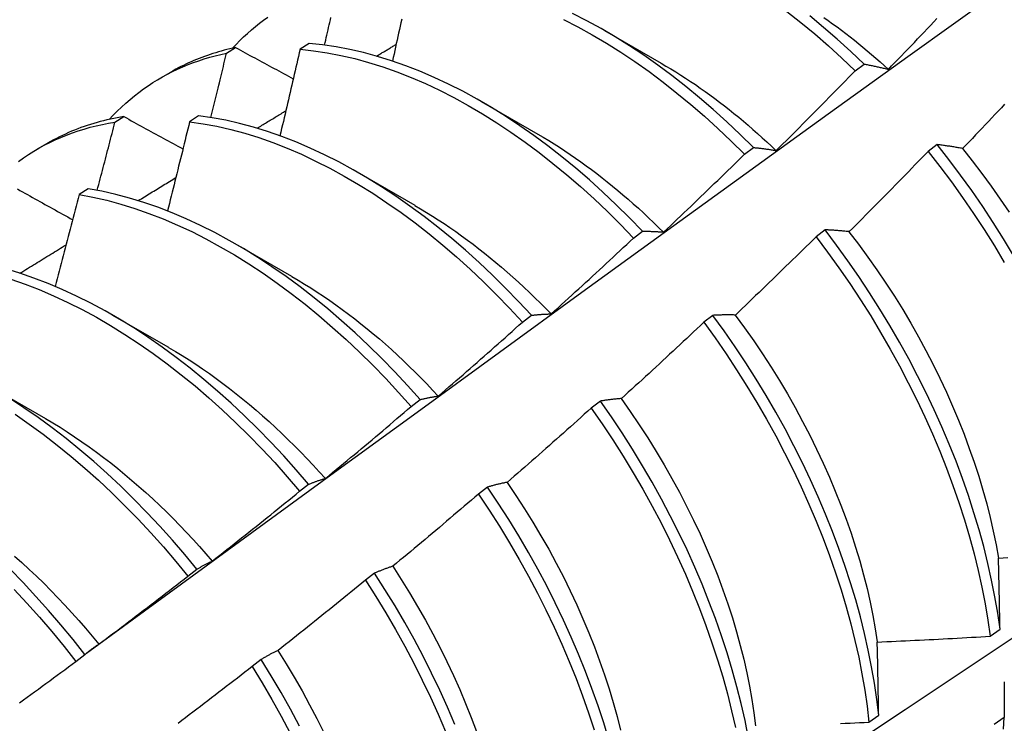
# Model space of a CAD drawing. Header units: inches. Extents: x 24 to 237, y 20 to 145.
# Tile 96 of 107: x 211.886 to 212.165, y 100.324 to 100.522. Entities that reach past the tile are written whole.
import ezdxf

# ---------------------------------------------------------------- set-up
doc = ezdxf.new("R2010")
doc.units = ezdxf.units.IN
doc.header["$MEASUREMENT"] = 0
doc.layers.add('Visible Edges(ANSI)', color=7, linetype='Continuous', lineweight=25)

msp = doc.modelspace()

# ---------------------------------------------------------------- linework, layer by layer
at = {"layer": 'Visible Edges(ANSI)'}
for p, q in [((212.05169, 100.51939), (212.0677, 100.51017)), ((211.96822, 100.51569), (211.96569, 100.51404)), ((211.94492, 100.51295), (211.94747, 100.51452)), ((212.12258, 100.50795), (212.12511, 100.50985)), ((211.92631, 100.50597), (211.92912, 100.5076)), ((212.01689, 100.4993), (212.0329, 100.49008)), ((211.91336, 100.49343), (211.91591, 100.49502)), ((211.93699, 100.49524), (211.93446, 100.49358)), ((211.89151, 100.48588), (211.89432, 100.48751)), ((212.09128, 100.48438), (212.09382, 100.48628)), ((212.14574, 100.48711), (212.14318, 100.48516)), ((211.98209, 100.47921), (211.9981, 100.46999)), ((211.90579, 100.47464), (211.90327, 100.47297)), ((212.05994, 100.4607), (212.06247, 100.46262)), ((212.11408, 100.46301), (212.11152, 100.46106)), ((211.94729, 100.45911), (211.9633, 100.4499)), ((211.91249, 100.43902), (211.92851, 100.42981)), ((212.02853, 100.43694), (212.03107, 100.43886)), ((212.08236, 100.43884), (212.0798, 100.43689)), ((211.8777, 100.41893), (211.89371, 100.40972)), ((211.99707, 100.41309), (211.99962, 100.41502)), ((212.05057, 100.41461), (212.04799, 100.41265)), ((211.96556, 100.38915), (211.96811, 100.39109)), ((212.0187, 100.39031), (212.01612, 100.38835)), ((211.93397, 100.36513), (211.93653, 100.36708)), ((211.98675, 100.36596), (211.98416, 100.36399)), ((212.16076, 100.34817), (212.16353, 100.35014)), ((211.90233, 100.34104), (211.90489, 100.34299)), ((211.95471, 100.34156), (211.95212, 100.33958)), ((212.12645, 100.32385), (212.12923, 100.32581)), ((212.1647, 100.32518), (212.16187, 100.32324))]:
    msp.add_line(p, q, dxfattribs=at)
at = {"layer": 'Visible Edges(ANSI)', "flags": 128}
for points in [[(211.90532, 100.34336), (211.92872, 100.36046), (211.95209, 100.37752), (211.97544, 100.39454), (211.99876, 100.41152), (212.02205, 100.42846), (212.04532, 100.44536), (212.06856, 100.46222), (212.09178, 100.47903), (212.11498, 100.4958), (212.13816, 100.51252), (212.16133, 100.5292), (212.18447, 100.54582), (212.2076, 100.5624), (212.23071, 100.57892), (212.25381, 100.5954), (212.2769, 100.61182), (212.29997, 100.62819), (212.32304, 100.6445), (212.3461, 100.66075)], [(212.09382, 100.48628), (212.09009, 100.48998), (212.08631, 100.49355), (212.08249, 100.49701), (212.07862, 100.50035), (212.07472, 100.50356), (212.07078, 100.50663), (212.06682, 100.50958), (212.06283, 100.51238), (212.05882, 100.51504), (212.05479, 100.51756), (212.05075, 100.51992), (212.04671, 100.52213), (212.04267, 100.52419)], [(212.1033, 100.52469), (212.10724, 100.5216), (212.11114, 100.51837), (212.115, 100.51502), (212.11881, 100.51154), (212.12258, 100.50795)], [(212.12511, 100.50985), (212.12134, 100.51344), (212.11752, 100.5169), (212.11365, 100.52024), (212.10975, 100.52346)], [(211.94656, 100.51433), (211.94759, 100.51543), (211.94864, 100.51649), (211.94971, 100.51754), (211.9508, 100.51855), (211.95191, 100.51953), (211.95305, 100.52048), (211.9542, 100.5214), (211.95537, 100.52229), (211.95656, 100.52316)], [(211.97258, 100.51523), (211.97275, 100.51595), (211.97292, 100.51666), (211.97309, 100.51737), (211.97325, 100.51808), (211.97342, 100.51879), (211.97359, 100.51951), (211.97375, 100.52022), (211.97392, 100.52093), (211.97408, 100.52164), (211.97425, 100.52235), (211.97441, 100.52307)], [(211.99441, 100.52255), (211.9942, 100.52157), (211.99398, 100.52058), (211.99376, 100.5196), (211.99355, 100.51861), (211.99333, 100.51763), (211.99311, 100.51664), (211.99289, 100.51566), (211.99268, 100.51467), (211.99246, 100.51369), (211.99224, 100.5127), (211.99202, 100.51172), (211.9918, 100.51073)], [(212.04017, 100.52242), (212.04421, 100.52035), (212.04825, 100.51812), (212.05228, 100.51575), (212.05631, 100.51322), (212.06032, 100.51055), (212.06431, 100.50773), (212.06827, 100.50478), (212.07221, 100.50169), (212.07611, 100.49848), (212.07997, 100.49513), (212.08379, 100.49166), (212.08756, 100.48808), (212.09128, 100.48438)], [(212.11375, 100.52303), (212.11499, 100.52216), (212.11622, 100.52127), (212.11746, 100.52036), (212.11869, 100.51944), (212.11992, 100.51851), (212.12114, 100.51756), (212.12236, 100.51659), (212.12358, 100.51562), (212.12479, 100.51462), (212.126, 100.51362), (212.1272, 100.51259), (212.1284, 100.51156), (212.1296, 100.51051), (212.13079, 100.50945), (212.13197, 100.50837)], [(212.13197, 100.50838), (212.13289, 100.50933), (212.13381, 100.51029), (212.13473, 100.51124), (212.13565, 100.51219), (212.13656, 100.51315), (212.13748, 100.5141), (212.1384, 100.51506), (212.13931, 100.51601), (212.14023, 100.51697), (212.14114, 100.51793), (212.14205, 100.51889), (212.14296, 100.51985), (212.14387, 100.52081), (212.14478, 100.52177), (212.14569, 100.52273)], [(212.06247, 100.46262), (212.0588, 100.46642), (212.05507, 100.4701), (212.05129, 100.47367), (212.04746, 100.47712), (212.04359, 100.48045), (212.03969, 100.48365), (212.03575, 100.48672), (212.03178, 100.48966), (212.02779, 100.49245), (212.02378, 100.4951), (212.01975, 100.49761), (212.01572, 100.49997), (212.01168, 100.50217), (212.00763, 100.50422), (212.0036, 100.50611), (211.99957, 100.50784), (211.99555, 100.50941), (211.99156, 100.51081), (211.98758, 100.51205), (211.98364, 100.51312), (211.97972, 100.51402), (211.97585, 100.51475), (211.97201, 100.51531), (211.96822, 100.51569)], [(211.98731, 100.51213), (211.98755, 100.51227), (211.98778, 100.51241), (211.98801, 100.51254), (211.98824, 100.51268), (211.98847, 100.51282), (211.9887, 100.51296), (211.98893, 100.5131), (211.98916, 100.51324), (211.98939, 100.51337), (211.98962, 100.51351), (211.98985, 100.51365), (211.99008, 100.51379), (211.99031, 100.51393), (211.99054, 100.51407), (211.99077, 100.51421), (211.99101, 100.51434), (211.99124, 100.51448), (211.99147, 100.51462), (211.9917, 100.51476), (211.99193, 100.5149), (211.99216, 100.51504), (211.99239, 100.51517), (211.99262, 100.51531), (211.99285, 100.51545)], [(211.91176, 100.49424), (211.91288, 100.49543), (211.91403, 100.49659), (211.9152, 100.49772), (211.9164, 100.49881), (211.91762, 100.49987), (211.91887, 100.50089), (211.92013, 100.50188), (211.92143, 100.50283), (211.92274, 100.50374), (211.92407, 100.50462), (211.92543, 100.50546), (211.92681, 100.50626), (211.92821, 100.50703), (211.92963, 100.50776), (211.93108, 100.50845), (211.93254, 100.5091), (211.93402, 100.50972), (211.93552, 100.51029), (211.93704, 100.51083), (211.93858, 100.51133), (211.94014, 100.5118), (211.94172, 100.51222), (211.94331, 100.5126), (211.94492, 100.51295)], [(211.94747, 100.51452), (211.94665, 100.51435), (211.94584, 100.51416), (211.94503, 100.51397), (211.94422, 100.51376), (211.94342, 100.51355), (211.94262, 100.51332), (211.94183, 100.51309), (211.94104, 100.51285), (211.94026, 100.51259), (211.93948, 100.51233), (211.93871, 100.51205), (211.93794, 100.51177), (211.93718, 100.51147), (211.93642, 100.51117), (211.93566, 100.51086), (211.93492, 100.51053), (211.93417, 100.5102), (211.93344, 100.50986), (211.9327, 100.50951), (211.93198, 100.50914), (211.93125, 100.50877), (211.93054, 100.50839), (211.92983, 100.508), (211.92912, 100.5076)], [(211.94044, 100.49476), (211.94063, 100.49552), (211.94082, 100.49627), (211.94101, 100.49703), (211.9412, 100.49779), (211.94139, 100.49855), (211.94158, 100.49931), (211.94177, 100.50007), (211.94195, 100.50082), (211.94214, 100.50158), (211.94233, 100.50234), (211.94251, 100.5031), (211.9427, 100.50386), (211.94289, 100.50461), (211.94307, 100.50537), (211.94326, 100.50613), (211.94344, 100.50689), (211.94363, 100.50765), (211.94381, 100.5084), (211.944, 100.50916), (211.94418, 100.50992), (211.94437, 100.51068), (211.94455, 100.51144), (211.94474, 100.51219), (211.94492, 100.51295)], [(211.94747, 100.51452), (211.94815, 100.51416), (211.94882, 100.51379), (211.9495, 100.51342), (211.95017, 100.51306), (211.95085, 100.51269), (211.95153, 100.51233), (211.9522, 100.51196), (211.95288, 100.51159), (211.95356, 100.51123), (211.95424, 100.51086), (211.95492, 100.5105), (211.9556, 100.51013), (211.95627, 100.50976), (211.95696, 100.5094), (211.95764, 100.50903), (211.95832, 100.50866), (211.959, 100.5083), (211.95968, 100.50793), (211.96036, 100.50756), (211.96104, 100.50719), (211.96173, 100.50683), (211.96241, 100.50646), (211.9631, 100.50609), (211.96378, 100.50573)], [(211.96569, 100.51404), (211.96546, 100.51303), (211.96523, 100.51201), (211.965, 100.51099), (211.96476, 100.50997), (211.96453, 100.50896), (211.96429, 100.50794), (211.96406, 100.50692), (211.96382, 100.5059), (211.96358, 100.50488), (211.96335, 100.50387), (211.96311, 100.50285), (211.96287, 100.50183), (211.96264, 100.50081), (211.9624, 100.49979), (211.96216, 100.49877), (211.96192, 100.49775), (211.96168, 100.49674), (211.96144, 100.49572), (211.9612, 100.4947), (211.96096, 100.49368), (211.96072, 100.49266), (211.96047, 100.49164), (211.96023, 100.49062), (211.95999, 100.4896)], [(211.96569, 100.51404), (211.96949, 100.51365), (211.97333, 100.51308), (211.97721, 100.51233), (211.98112, 100.51142), (211.98507, 100.51034), (211.98905, 100.50909), (211.99305, 100.50767), (211.99706, 100.50609), (212.00109, 100.50435), (212.00513, 100.50245), (212.00917, 100.50038), (212.01321, 100.49817), (212.01725, 100.4958), (212.02127, 100.49328), (212.02528, 100.49062), (212.02927, 100.48781), (212.03324, 100.48487), (212.03717, 100.48179), (212.04108, 100.47858), (212.04494, 100.47524), (212.04877, 100.47178), (212.05254, 100.4682), (212.05627, 100.46451), (212.05994, 100.4607)], [(212.06771, 100.51013), (212.0691, 100.50932), (212.07049, 100.50849), (212.07188, 100.50764), (212.07326, 100.50677), (212.07465, 100.50588), (212.07603, 100.50497), (212.07741, 100.50405), (212.07879, 100.5031), (212.08016, 100.50213), (212.08153, 100.50114), (212.08289, 100.50013), (212.08426, 100.49911), (212.08561, 100.49806), (212.08697, 100.497), (212.08832, 100.49592), (212.08966, 100.49482), (212.091, 100.4937), (212.09233, 100.49256), (212.09366, 100.49141), (212.09498, 100.49024), (212.0963, 100.48905), (212.09761, 100.48785), (212.09891, 100.48663), (212.10021, 100.48539)], [(212.12511, 100.50985), (212.12539, 100.5098), (212.12567, 100.50975), (212.12595, 100.5097), (212.12623, 100.50965), (212.12651, 100.50959), (212.12679, 100.50954), (212.12707, 100.50948), (212.12736, 100.50943), (212.12764, 100.50937), (212.12792, 100.50931), (212.12821, 100.50925), (212.12849, 100.50919), (212.12878, 100.50913), (212.12907, 100.50906), (212.12935, 100.509), (212.12964, 100.50894), (212.12993, 100.50887), (212.13022, 100.5088), (212.13051, 100.50874), (212.1308, 100.50867), (212.13109, 100.5086), (212.13139, 100.50853), (212.13168, 100.50846), (212.13197, 100.50838)], [(212.10023, 100.48542), (212.10117, 100.48635), (212.10211, 100.48728), (212.10305, 100.48821), (212.10399, 100.48914), (212.10493, 100.49008), (212.10586, 100.49101), (212.1068, 100.49194), (212.10773, 100.49288), (212.10867, 100.49381), (212.1096, 100.49475), (212.11053, 100.49569), (212.11146, 100.49663), (212.1124, 100.49757), (212.11333, 100.4985), (212.11425, 100.49945), (212.11518, 100.50039), (212.11611, 100.50133), (212.11704, 100.50227), (212.11796, 100.50322), (212.11889, 100.50416), (212.11981, 100.50511), (212.12074, 100.50605), (212.12166, 100.507), (212.12258, 100.50795)], [(212.16482, 100.4985), (212.16391, 100.49754), (212.163, 100.49657), (212.16209, 100.49561), (212.16118, 100.49464), (212.16027, 100.49368), (212.15936, 100.49272), (212.15844, 100.49175), (212.15753, 100.49079), (212.15661, 100.48983), (212.1557, 100.48887), (212.15478, 100.48792), (212.15386, 100.48696), (212.15294, 100.486)], [(211.95353, 100.49174), (211.95387, 100.49195), (211.95421, 100.49215), (211.95455, 100.49236), (211.95489, 100.49256), (211.95522, 100.49277), (211.95556, 100.49297), (211.9559, 100.49318), (211.95624, 100.49338), (211.95658, 100.49359), (211.95692, 100.49379), (211.95726, 100.494), (211.9576, 100.4942), (211.95794, 100.49441), (211.95827, 100.49461), (211.95861, 100.49482), (211.95895, 100.49502), (211.95929, 100.49523), (211.95963, 100.49543), (211.95997, 100.49564), (211.96031, 100.49584), (211.96065, 100.49605), (211.96099, 100.49625), (211.96132, 100.49646), (211.96166, 100.49667)], [(211.88608, 100.48234), (211.88749, 100.48334), (211.88893, 100.48431), (211.8904, 100.48522), (211.89189, 100.4861), (211.8934, 100.48693), (211.89494, 100.48772), (211.89651, 100.48846), (211.89809, 100.48916), (211.8997, 100.48981), (211.90134, 100.49042), (211.90299, 100.49099), (211.90467, 100.49151), (211.90637, 100.49199), (211.90809, 100.49242), (211.90983, 100.4928), (211.91158, 100.49314), (211.91336, 100.49343)], [(211.91591, 100.49502), (211.91494, 100.49486), (211.91397, 100.49469), (211.91301, 100.4945), (211.91206, 100.4943), (211.91111, 100.49409), (211.91017, 100.49386), (211.90923, 100.49362), (211.9083, 100.49337), (211.90738, 100.4931), (211.90646, 100.49282), (211.90555, 100.49253), (211.90464, 100.49222), (211.90375, 100.4919), (211.90285, 100.49157), (211.90197, 100.49122), (211.90109, 100.49086), (211.90022, 100.49049), (211.89936, 100.4901), (211.8985, 100.4897), (211.89765, 100.48929), (211.89681, 100.48886), (211.89597, 100.48842), (211.89514, 100.48797), (211.89432, 100.48751)], [(211.90835, 100.47419), (211.90856, 100.47499), (211.90877, 100.4758), (211.90898, 100.4766), (211.9092, 100.4774), (211.90941, 100.4782), (211.90962, 100.479), (211.90983, 100.47981), (211.91004, 100.48061), (211.91025, 100.48141), (211.91046, 100.48221), (211.91067, 100.48301), (211.91088, 100.48381), (211.91109, 100.48462), (211.91129, 100.48542), (211.9115, 100.48622), (211.91171, 100.48702), (211.91192, 100.48782), (211.91213, 100.48862), (211.91233, 100.48943), (211.91254, 100.49023), (211.91274, 100.49103), (211.91295, 100.49183), (211.91316, 100.49263), (211.91336, 100.49343)], [(211.91591, 100.49502), (211.9166, 100.49464), (211.91729, 100.49425), (211.91798, 100.49387), (211.91867, 100.49349), (211.91936, 100.49311), (211.92005, 100.49273), (211.92074, 100.49235), (211.92143, 100.49197), (211.92213, 100.49159), (211.92282, 100.49121), (211.92351, 100.49083), (211.92421, 100.49045), (211.9249, 100.49007), (211.9256, 100.48969), (211.92629, 100.4893), (211.92699, 100.48892), (211.92769, 100.48854), (211.92838, 100.48816), (211.92908, 100.48778), (211.92978, 100.4874), (211.93048, 100.48701), (211.93118, 100.48663), (211.93188, 100.48625), (211.93258, 100.48587)], [(211.93446, 100.49358), (211.93421, 100.49253), (211.93395, 100.49148), (211.9337, 100.49043), (211.93344, 100.48938), (211.93318, 100.48833), (211.93292, 100.48728), (211.93267, 100.48623), (211.93241, 100.48518), (211.93215, 100.48413), (211.93189, 100.48308), (211.93163, 100.48203), (211.93137, 100.48098), (211.93111, 100.47993), (211.93085, 100.47888), (211.93058, 100.47783), (211.93032, 100.47678), (211.93006, 100.47573), (211.92979, 100.47468), (211.92953, 100.47363), (211.92927, 100.47257), (211.929, 100.47152), (211.92874, 100.47047), (211.92847, 100.46942), (211.9282, 100.46837)], [(211.93446, 100.49358), (211.9383, 100.49302), (211.94218, 100.49229), (211.94609, 100.49139), (211.95004, 100.49032), (211.95401, 100.48908), (211.95801, 100.48767), (211.96203, 100.4861), (211.96605, 100.48437), (211.97009, 100.48247), (211.97413, 100.48042), (211.97817, 100.47821), (211.98221, 100.47585), (211.98623, 100.47335), (211.99025, 100.47069), (211.99424, 100.46789), (211.9982, 100.46496), (212.00214, 100.46189), (212.00605, 100.45868), (212.00992, 100.45535), (212.01374, 100.4519), (212.01752, 100.44833), (212.02125, 100.44464), (212.02492, 100.44084), (212.02853, 100.43694)], [(212.03107, 100.43886), (212.02746, 100.44276), (212.02378, 100.44655), (212.02005, 100.45022), (212.01626, 100.45379), (212.01244, 100.45723), (212.00857, 100.46055), (212.00466, 100.46375), (212.00072, 100.46681), (211.99675, 100.46973), (211.99275, 100.47252), (211.98874, 100.47516), (211.98471, 100.47766), (211.98068, 100.48001), (211.97664, 100.4822), (211.9726, 100.48424), (211.96856, 100.48613), (211.96453, 100.48785), (211.96052, 100.48941), (211.95652, 100.4908), (211.95255, 100.49203), (211.94861, 100.49309), (211.94469, 100.49398), (211.94082, 100.4947), (211.93699, 100.49524)], [(212.0329, 100.49007), (212.03442, 100.48917), (212.03595, 100.48825), (212.03747, 100.48731), (212.03899, 100.48634), (212.04051, 100.48535), (212.04203, 100.48433), (212.04354, 100.4833), (212.04505, 100.48223), (212.04655, 100.48115), (212.04805, 100.48004), (212.04955, 100.47891), (212.05104, 100.47775), (212.05253, 100.47658), (212.05401, 100.47538), (212.05548, 100.47417), (212.05695, 100.47293), (212.05841, 100.47167), (212.05987, 100.4704), (212.06131, 100.4691), (212.06275, 100.46778), (212.06419, 100.46644), (212.06561, 100.46509), (212.06703, 100.46372), (212.06844, 100.46233)], [(212.09382, 100.48628), (212.09408, 100.48626), (212.09434, 100.48623), (212.0946, 100.48621), (212.09486, 100.48618), (212.09512, 100.48615), (212.09538, 100.48612), (212.09565, 100.48609), (212.09591, 100.48606), (212.09618, 100.48603), (212.09644, 100.486), (212.09671, 100.48596), (212.09698, 100.48593), (212.09724, 100.48589), (212.09751, 100.48585), (212.09778, 100.48581), (212.09805, 100.48577), (212.09832, 100.48573), (212.09859, 100.48569), (212.09886, 100.48565), (212.09914, 100.48561), (212.09941, 100.48556), (212.09968, 100.48552), (212.09996, 100.48547), (212.10023, 100.48542)], [(212.14318, 100.48516), (212.14226, 100.48421), (212.14134, 100.48326), (212.14041, 100.4823), (212.13949, 100.48135), (212.13857, 100.4804), (212.13764, 100.47945), (212.13672, 100.4785), (212.13579, 100.47755), (212.13486, 100.47661), (212.13393, 100.47566), (212.133, 100.47471), (212.13207, 100.47377), (212.13114, 100.47283), (212.13021, 100.47188), (212.12928, 100.47094), (212.12835, 100.47), (212.12741, 100.46906), (212.12648, 100.46812), (212.12554, 100.46718), (212.12461, 100.46624), (212.12367, 100.4653), (212.12273, 100.46437), (212.1218, 100.46343), (212.12086, 100.4625)], [(212.14318, 100.48516), (212.14652, 100.4809), (212.14977, 100.47655), (212.15295, 100.47213), (212.15604, 100.46764), (212.15903, 100.46309), (212.16193, 100.45848), (212.16474, 100.45382)], [(212.15294, 100.486), (212.15264, 100.48606), (212.15233, 100.48611), (212.15202, 100.48617), (212.15171, 100.48622), (212.15141, 100.48627), (212.1511, 100.48633), (212.1508, 100.48638), (212.15049, 100.48643), (212.15019, 100.48648), (212.14989, 100.48653), (212.14959, 100.48657), (212.14929, 100.48662), (212.14899, 100.48667), (212.14869, 100.48671), (212.14839, 100.48675), (212.14809, 100.4868), (212.14779, 100.48684), (212.1475, 100.48688), (212.1472, 100.48692), (212.14691, 100.48696), (212.14661, 100.487), (212.14632, 100.48703), (212.14603, 100.48707), (212.14574, 100.48711)], [(212.16734, 100.4558), (212.16453, 100.46046), (212.16162, 100.46506), (212.15862, 100.46961), (212.15552, 100.47409), (212.15234, 100.47851), (212.14908, 100.48285), (212.14574, 100.48711)], [(212.15291, 100.48598), (212.15567, 100.4825), (212.15837, 100.47896), (212.16101, 100.47536), (212.16357, 100.4717), (212.16607, 100.468)], [(212.06845, 100.46238), (212.06941, 100.46328), (212.07037, 100.46419), (212.07133, 100.4651), (212.07229, 100.46601), (212.07325, 100.46692), (212.0742, 100.46783), (212.07516, 100.46874), (212.07611, 100.46965), (212.07707, 100.47057), (212.07802, 100.47148), (212.07897, 100.4724), (212.07992, 100.47331), (212.08088, 100.47423), (212.08183, 100.47515), (212.08277, 100.47607), (212.08372, 100.47699), (212.08467, 100.47791), (212.08562, 100.47883), (212.08656, 100.47975), (212.08751, 100.48067), (212.08845, 100.4816), (212.0894, 100.48252), (212.09034, 100.48345), (212.09128, 100.48438)], [(211.91993, 100.47128), (211.92038, 100.47155), (211.92082, 100.47182), (211.92126, 100.47209), (211.92171, 100.47237), (211.92215, 100.47264), (211.92259, 100.47291), (211.92303, 100.47318), (211.92348, 100.47345), (211.92392, 100.47372), (211.92436, 100.47399), (211.92481, 100.47426), (211.92525, 100.47453), (211.92569, 100.4748), (211.92614, 100.47507), (211.92658, 100.47534), (211.92702, 100.47561), (211.92747, 100.47589), (211.92791, 100.47616), (211.92835, 100.47643), (211.9288, 100.4767), (211.92924, 100.47697), (211.92968, 100.47724), (211.93013, 100.47751), (211.93057, 100.47778)], [(211.88582, 100.47457), (211.88652, 100.47417), (211.88723, 100.47378), (211.88793, 100.47338), (211.88864, 100.47299), (211.88934, 100.47259), (211.89005, 100.4722), (211.89076, 100.4718), (211.89146, 100.47141), (211.89217, 100.47101), (211.89288, 100.47062), (211.89359, 100.47022), (211.8943, 100.46983), (211.89501, 100.46943), (211.89572, 100.46903), (211.89643, 100.46864), (211.89715, 100.46824), (211.89786, 100.46784), (211.89857, 100.46745), (211.89928, 100.46705), (211.9, 100.46665), (211.90071, 100.46626), (211.90143, 100.46586)], [(211.99962, 100.41502), (211.99606, 100.41901), (211.99244, 100.42289), (211.98876, 100.42668), (211.98503, 100.43035), (211.98124, 100.43391), (211.97741, 100.43734), (211.97354, 100.44066), (211.96963, 100.44384), (211.96568, 100.4469), (211.96171, 100.44981), (211.95772, 100.45259), (211.9537, 100.45523), (211.94968, 100.45771), (211.94564, 100.46005), (211.9416, 100.46224), (211.93756, 100.46427), (211.93352, 100.46614), (211.92949, 100.46785), (211.92548, 100.4694), (211.92149, 100.47079), (211.91752, 100.472), (211.91357, 100.47305), (211.90966, 100.47393), (211.90579, 100.47464)], [(212.0256, 100.25426), (212.0479, 100.26882), (212.07016, 100.28342), (212.09237, 100.29805), (212.11455, 100.31271), (212.13669, 100.3274), (212.15879, 100.34212), (212.18084, 100.35687), (212.20286, 100.37165), (212.22483, 100.38645), (212.24677, 100.40128), (212.26866, 100.41613), (212.29052, 100.43101), (212.31234, 100.44591), (212.33411, 100.46083), (212.35585, 100.47576)], [(211.90327, 100.47297), (211.90299, 100.47189), (211.90271, 100.47081), (211.90243, 100.46973), (211.90215, 100.46865), (211.90187, 100.46757), (211.90159, 100.46649), (211.90131, 100.46541), (211.90103, 100.46433), (211.90074, 100.46325), (211.90046, 100.46217), (211.90018, 100.46109), (211.89989, 100.46001), (211.89961, 100.45893), (211.89932, 100.45785), (211.89904, 100.45677), (211.89875, 100.45569), (211.89846, 100.45461), (211.89818, 100.45353), (211.89789, 100.45245), (211.8976, 100.45136), (211.89731, 100.45028), (211.89702, 100.4492), (211.89673, 100.44812), (211.89644, 100.44704)], [(211.90327, 100.47297), (211.90715, 100.47225), (211.91106, 100.47136), (211.91501, 100.47029), (211.91898, 100.46906), (211.92297, 100.46767), (211.92699, 100.46611), (211.93102, 100.46438), (211.93505, 100.4625), (211.93909, 100.46046), (211.94314, 100.45826), (211.94717, 100.45591), (211.9512, 100.45341), (211.95521, 100.45076), (211.9592, 100.44797), (211.96317, 100.44504), (211.96711, 100.44198), (211.97102, 100.43879), (211.97489, 100.43546), (211.97872, 100.43202), (211.9825, 100.42845), (211.98623, 100.42477), (211.98991, 100.42098), (211.99352, 100.41708), (211.99707, 100.41309)], [(211.99809, 100.46994), (211.99976, 100.46896), (212.00142, 100.46796), (212.00308, 100.46692), (212.00474, 100.46586), (212.00639, 100.46477), (212.00804, 100.46366), (212.00969, 100.46251), (212.01133, 100.46134), (212.01297, 100.46014), (212.0146, 100.45892), (212.01622, 100.45767), (212.01784, 100.4564), (212.01946, 100.4551), (212.02106, 100.45377), (212.02266, 100.45242), (212.02425, 100.45105), (212.02583, 100.44965), (212.0274, 100.44823), (212.02897, 100.44679), (212.03052, 100.44532), (212.03206, 100.44383), (212.0336, 100.44232), (212.03512, 100.44079), (212.03663, 100.43923)], [(212.06247, 100.46262), (212.06271, 100.46262), (212.06295, 100.46262), (212.0632, 100.46262), (212.06344, 100.46262), (212.06369, 100.46262), (212.06393, 100.46261), (212.06418, 100.46261), (212.06442, 100.4626), (212.06467, 100.4626), (212.06492, 100.46259), (212.06517, 100.46258), (212.06542, 100.46257), (212.06567, 100.46256), (212.06592, 100.46255), (212.06617, 100.46254), (212.06642, 100.46252), (212.06667, 100.46251), (212.06692, 100.46249), (212.06718, 100.46248), (212.06743, 100.46246), (212.06768, 100.46244), (212.06794, 100.46242), (212.0682, 100.4624), (212.06845, 100.46238)], [(212.12086, 100.4625), (212.12057, 100.46253), (212.12028, 100.46256), (212.11999, 100.46259), (212.1197, 100.46262), (212.11941, 100.46265), (212.11912, 100.46268), (212.11884, 100.4627), (212.11855, 100.46273), (212.11827, 100.46275), (212.11798, 100.46278), (212.1177, 100.4628), (212.11742, 100.46282), (212.11714, 100.46284), (212.11686, 100.46286), (212.11658, 100.46288), (212.1163, 100.4629), (212.11602, 100.46292), (212.11574, 100.46293), (212.11546, 100.46295), (212.11518, 100.46296), (212.11491, 100.46298), (212.11463, 100.46299), (212.11436, 100.463), (212.11408, 100.46301)], [(212.16353, 100.35014), (212.16287, 100.35471), (212.16208, 100.35933), (212.16116, 100.364), (212.16011, 100.36872), (212.15892, 100.37347), (212.15761, 100.37826), (212.15616, 100.38307), (212.15459, 100.3879), (212.1529, 100.39275), (212.15108, 100.3976), (212.14914, 100.40246), (212.14708, 100.40731), (212.14491, 100.41215), (212.14262, 100.41697), (212.14022, 100.42178), (212.13771, 100.42655), (212.1351, 100.43129), (212.13238, 100.43599), (212.12956, 100.44064), (212.12665, 100.44524), (212.12364, 100.44979), (212.12054, 100.45426), (212.11735, 100.45868), (212.11408, 100.46301)], [(212.12083, 100.46246), (212.12354, 100.45893), (212.12618, 100.45533), (212.12875, 100.45168), (212.13125, 100.44799), (212.13368, 100.44425), (212.13603, 100.44046), (212.1383, 100.43664), (212.14049, 100.43278), (212.14259, 100.42889), (212.14461, 100.42498), (212.14654, 100.42105), (212.14838, 100.41711), (212.15013, 100.41315), (212.15179, 100.40919), (212.15336, 100.40522), (212.15483, 100.40126), (212.15621, 100.39731), (212.15749, 100.39337), (212.15867, 100.38945), (212.15975, 100.38554), (212.16073, 100.38167), (212.16161, 100.37783), (212.16239, 100.37402), (212.16306, 100.37025)], [(212.03663, 100.43925), (212.03761, 100.44013), (212.03859, 100.44101), (212.03957, 100.4419), (212.04054, 100.44279), (212.04152, 100.44367), (212.0425, 100.44456), (212.04347, 100.44545), (212.04445, 100.44634), (212.04542, 100.44723), (212.04639, 100.44812), (212.04737, 100.44902), (212.04834, 100.44991), (212.04931, 100.45081), (212.05028, 100.4517), (212.05125, 100.4526), (212.05222, 100.45349), (212.05318, 100.45439), (212.05415, 100.45529), (212.05512, 100.45619), (212.05608, 100.45709), (212.05705, 100.45799), (212.05801, 100.4589), (212.05897, 100.4598), (212.05994, 100.4607)], [(212.11152, 100.46106), (212.11058, 100.46013), (212.10964, 100.4592), (212.1087, 100.45827), (212.10775, 100.45734), (212.10681, 100.45641), (212.10586, 100.45548), (212.10491, 100.45456), (212.10397, 100.45363), (212.10302, 100.45271), (212.10207, 100.45178), (212.10112, 100.45086), (212.10017, 100.44994), (212.09922, 100.44901), (212.09827, 100.44809), (212.09732, 100.44717), (212.09636, 100.44626), (212.09541, 100.44534), (212.09445, 100.44442), (212.0935, 100.4435), (212.09254, 100.44259), (212.09159, 100.44167), (212.09063, 100.44076), (212.08967, 100.43985), (212.08871, 100.43894)], [(212.11152, 100.46106), (212.11479, 100.45672), (212.11796, 100.4523), (212.12106, 100.44782), (212.12406, 100.44327), (212.12697, 100.43867), (212.12978, 100.43401), (212.13249, 100.42931), (212.1351, 100.42457), (212.1376, 100.41979), (212.13999, 100.41499), (212.14227, 100.41016), (212.14443, 100.40532), (212.14648, 100.40046), (212.14841, 100.39561), (212.15022, 100.39076), (212.1519, 100.38591), (212.15346, 100.38108), (212.1549, 100.37627), (212.1562, 100.37149), (212.15738, 100.36673), (212.15842, 100.36202), (212.15934, 100.35735), (212.16012, 100.35274), (212.16076, 100.34817)], [(211.88651, 100.45075), (211.88706, 100.45109), (211.8876, 100.45142), (211.88814, 100.45176), (211.88869, 100.45209), (211.88923, 100.45243), (211.88978, 100.45276), (211.89032, 100.4531), (211.89086, 100.45343), (211.89141, 100.45377), (211.89195, 100.45411), (211.8925, 100.45444), (211.89304, 100.45478), (211.89359, 100.45511), (211.89413, 100.45545), (211.89467, 100.45578), (211.89522, 100.45612), (211.89576, 100.45645), (211.89631, 100.45679), (211.89685, 100.45712), (211.8974, 100.45746), (211.89794, 100.45779), (211.89848, 100.45813), (211.89903, 100.45846), (211.89957, 100.4588)], [(211.96811, 100.39109), (211.96461, 100.39517), (211.96105, 100.39915), (211.95743, 100.40303), (211.95374, 100.40681), (211.95, 100.41047), (211.94622, 100.41402), (211.94238, 100.41745), (211.93851, 100.42076), (211.93459, 100.42394), (211.93065, 100.42698), (211.92668, 100.42989), (211.92268, 100.43266), (211.91867, 100.43529), (211.91464, 100.43777), (211.9106, 100.4401), (211.90656, 100.44227), (211.90252, 100.44429), (211.89848, 100.44616), (211.89446, 100.44786), (211.89044, 100.4494), (211.88645, 100.45077), (211.88248, 100.45198)], [(211.88394, 100.44905), (211.88794, 100.44766), (211.89195, 100.44611), (211.89598, 100.4444), (211.90001, 100.44252), (211.90406, 100.44049), (211.9081, 100.4383), (211.91213, 100.43596), (211.91616, 100.43347), (211.92017, 100.43083), (211.92417, 100.42805), (211.92814, 100.42513), (211.93208, 100.42208), (211.93599, 100.41889), (211.93986, 100.41557), (211.94369, 100.41213), (211.94748, 100.40857), (211.95121, 100.4049), (211.95489, 100.40112), (211.95851, 100.39723), (211.96207, 100.39324), (211.96556, 100.38915)], [(211.96331, 100.44983), (211.96511, 100.44878), (211.96691, 100.4477), (211.9687, 100.44658), (211.97049, 100.44543), (211.97228, 100.44425), (211.97406, 100.44303), (211.97584, 100.44178), (211.97761, 100.4405), (211.97938, 100.43919), (211.98114, 100.43785), (211.98289, 100.43647), (211.98463, 100.43507), (211.98637, 100.43363), (211.98809, 100.43217), (211.98981, 100.43067), (211.99151, 100.42915), (211.99321, 100.4276), (211.99489, 100.42602), (211.99656, 100.42442), (211.99822, 100.42279), (211.99987, 100.42113), (212.00151, 100.41945), (212.00313, 100.41774), (212.00473, 100.41601)], [(212.03107, 100.43886), (212.0313, 100.43889), (212.03152, 100.43892), (212.03175, 100.43894), (212.03197, 100.43897), (212.0322, 100.43899), (212.03243, 100.43902), (212.03266, 100.43904), (212.03289, 100.43906), (212.03312, 100.43908), (212.03335, 100.4391), (212.03358, 100.43911), (212.03381, 100.43913), (212.03404, 100.43914), (212.03427, 100.43916), (212.03451, 100.43917), (212.03474, 100.43918), (212.03497, 100.4392), (212.03521, 100.43921), (212.03544, 100.43922), (212.03568, 100.43922), (212.03592, 100.43923), (212.03615, 100.43924), (212.03639, 100.43924), (212.03663, 100.43925)], [(212.08871, 100.43894), (212.08844, 100.43894), (212.08817, 100.43895), (212.08789, 100.43895), (212.08762, 100.43896), (212.08735, 100.43896), (212.08708, 100.43896), (212.08682, 100.43897), (212.08655, 100.43897), (212.08628, 100.43897), (212.08602, 100.43896), (212.08575, 100.43896), (212.08549, 100.43896), (212.08522, 100.43895), (212.08496, 100.43895), (212.08469, 100.43894), (212.08443, 100.43894), (212.08417, 100.43893), (212.08391, 100.43892), (212.08365, 100.43891), (212.08339, 100.4389), (212.08313, 100.43889), (212.08288, 100.43887), (212.08262, 100.43886), (212.08236, 100.43884)], [(212.12923, 100.32581), (212.1287, 100.33032), (212.12803, 100.33489), (212.12723, 100.33951), (212.1263, 100.34419), (212.12524, 100.34891), (212.12405, 100.35366), (212.12273, 100.35845), (212.12127, 100.36326), (212.1197, 100.3681), (212.118, 100.37294), (212.11617, 100.3778), (212.11422, 100.38265), (212.11216, 100.38751), (212.10998, 100.39235), (212.10768, 100.39717), (212.10528, 100.40197), (212.10276, 100.40674), (212.10014, 100.41148), (212.09742, 100.41618), (212.09459, 100.42083), (212.09167, 100.42542), (212.08866, 100.42996), (212.08555, 100.43444), (212.08236, 100.43884)], [(212.0887, 100.43893), (212.09134, 100.43534), (212.0939, 100.43169), (212.0964, 100.42799), (212.09882, 100.42424), (212.10116, 100.42045), (212.10343, 100.41662), (212.10562, 100.41276), (212.10773, 100.40887), (212.10975, 100.40495), (212.11169, 100.40102), (212.11354, 100.39707), (212.1153, 100.39312), (212.11697, 100.38915), (212.11855, 100.38519), (212.12003, 100.38123), (212.12141, 100.37728), (212.1227, 100.37334), (212.12388, 100.36943), (212.12496, 100.36553), (212.12594, 100.36166), (212.12681, 100.35782), (212.12758, 100.35402), (212.12823, 100.35026), (212.12879, 100.34654)], [(212.00476, 100.41604), (212.00576, 100.4169), (212.00676, 100.41776), (212.00776, 100.41862), (212.00876, 100.41948), (212.00975, 100.42035), (212.01075, 100.42121), (212.01174, 100.42208), (212.01273, 100.42295), (212.01373, 100.42381), (212.01472, 100.42468), (212.01571, 100.42555), (212.0167, 100.42642), (212.01769, 100.42729), (212.01868, 100.42817), (212.01967, 100.42904), (212.02066, 100.42991), (212.02165, 100.43079), (212.02263, 100.43167), (212.02362, 100.43254), (212.0246, 100.43342), (212.02559, 100.4343), (212.02657, 100.43518), (212.02755, 100.43606), (212.02853, 100.43694)], [(212.0798, 100.43689), (212.07883, 100.43598), (212.07787, 100.43507), (212.07691, 100.43416), (212.07594, 100.43326), (212.07498, 100.43235), (212.07401, 100.43145), (212.07305, 100.43054), (212.07208, 100.42964), (212.07111, 100.42874), (212.07014, 100.42784), (212.06917, 100.42694), (212.0682, 100.42604), (212.06723, 100.42514), (212.06626, 100.42424), (212.06529, 100.42335), (212.06431, 100.42245), (212.06334, 100.42156), (212.06236, 100.42066), (212.06139, 100.41977), (212.06041, 100.41888), (212.05944, 100.41799), (212.05846, 100.4171), (212.05748, 100.41621), (212.0565, 100.41532)], [(212.0798, 100.43689), (212.08298, 100.43248), (212.08608, 100.428), (212.08908, 100.42345), (212.092, 100.41885), (212.09481, 100.4142), (212.09753, 100.4095), (212.10014, 100.40476), (212.10265, 100.39998), (212.10505, 100.39518), (212.10734, 100.39036), (212.10951, 100.38551), (212.11157, 100.38066), (212.1135, 100.37581), (212.11532, 100.37095), (212.11701, 100.36611), (212.11858, 100.36127), (212.12002, 100.35646), (212.12133, 100.35168), (212.12251, 100.34692), (212.12357, 100.34221), (212.12449, 100.33754), (212.12528, 100.33292), (212.12593, 100.32835), (212.12645, 100.32385)], [(211.92851, 100.42979), (211.93044, 100.42866), (211.93238, 100.42748), (211.9343, 100.42627), (211.93623, 100.42502), (211.93815, 100.42373), (211.94006, 100.4224), (211.94197, 100.42103), (211.94387, 100.41963), (211.94576, 100.41819), (211.94765, 100.41671), (211.94952, 100.4152), (211.95139, 100.41366), (211.95325, 100.41208), (211.9551, 100.41047), (211.95693, 100.40882), (211.95875, 100.40715), (211.96056, 100.40544), (211.96236, 100.40371), (211.96414, 100.40194), (211.96591, 100.40015), (211.96767, 100.39833), (211.9694, 100.39648), (211.97112, 100.39461), (211.97283, 100.39271)], [(211.93653, 100.36708), (211.9331, 100.37124), (211.9296, 100.37531), (211.92604, 100.37929), (211.92241, 100.38317), (211.91872, 100.38694), (211.91498, 100.39059), (211.91119, 100.39414), (211.90735, 100.39756), (211.90348, 100.40086), (211.89956, 100.40403), (211.89562, 100.40707), (211.89164, 100.40997), (211.88764, 100.41273), (211.88363, 100.41535)], [(211.99962, 100.41502), (211.99983, 100.41507), (212.00003, 100.41513), (212.00024, 100.41518), (212.00045, 100.41523), (212.00066, 100.41528), (212.00087, 100.41533), (212.00108, 100.41538), (212.0013, 100.41542), (212.00151, 100.41547), (212.00172, 100.41552), (212.00193, 100.41556), (212.00215, 100.4156), (212.00236, 100.41564), (212.00258, 100.41569), (212.00279, 100.41573), (212.00301, 100.41576), (212.00323, 100.4158), (212.00345, 100.41584), (212.00366, 100.41587), (212.00388, 100.41591), (212.0041, 100.41594), (212.00432, 100.41597), (212.00454, 100.41601), (212.00476, 100.41604)], [(212.0565, 100.41532), (212.05625, 100.4153), (212.05599, 100.41528), (212.05574, 100.41526), (212.05548, 100.41524), (212.05523, 100.41522), (212.05498, 100.41519), (212.05473, 100.41517), (212.05448, 100.41514), (212.05423, 100.41512), (212.05398, 100.41509), (212.05373, 100.41506), (212.05348, 100.41503), (212.05324, 100.415), (212.05299, 100.41497), (212.05275, 100.41494), (212.0525, 100.41491), (212.05226, 100.41487), (212.05201, 100.41484), (212.05177, 100.4148), (212.05153, 100.41477), (212.05129, 100.41473), (212.05105, 100.41469), (212.05081, 100.41465), (212.05057, 100.41461)], [(212.05646, 100.4153), (212.05903, 100.41165), (212.06153, 100.40795), (212.06396, 100.4042), (212.06631, 100.40041), (212.06859, 100.39658), (212.07079, 100.39272), (212.0729, 100.38884), (212.07494, 100.38493), (212.07688, 100.381), (212.07874, 100.37706), (212.0805, 100.3731), (212.08217, 100.36915), (212.08374, 100.36519), (212.08522, 100.36123), (212.08659, 100.35728), (212.08787, 100.35335), (212.08904, 100.34943), (212.09012, 100.34553), (212.09109, 100.34166), (212.09196, 100.33782), (212.09273, 100.33401), (212.0934, 100.33024), (212.09396, 100.32651), (212.09442, 100.32283)], [(211.97285, 100.39275), (211.97387, 100.39359), (211.97488, 100.39442), (211.9759, 100.39526), (211.97692, 100.3961), (211.97793, 100.39694), (211.97895, 100.39778), (211.97996, 100.39863), (211.98097, 100.39947), (211.98198, 100.40031), (211.98299, 100.40116), (211.984, 100.40201), (211.98501, 100.40285), (211.98602, 100.4037), (211.98703, 100.40455), (211.98804, 100.4054), (211.98905, 100.40625), (211.99005, 100.4071), (211.99106, 100.40795), (211.99206, 100.40881), (211.99307, 100.40966), (211.99407, 100.41052), (211.99507, 100.41137), (211.99607, 100.41223), (211.99707, 100.41309)], [(212.04799, 100.41265), (212.04701, 100.41176), (212.04603, 100.41088), (212.04505, 100.41), (212.04406, 100.40911), (212.04308, 100.40823), (212.04209, 100.40735), (212.04111, 100.40647), (212.04012, 100.40559), (212.03913, 100.40471), (212.03814, 100.40383), (212.03715, 100.40296), (212.03616, 100.40208), (212.03517, 100.40121), (212.03418, 100.40033), (212.03319, 100.39946), (212.03219, 100.39859), (212.0312, 100.39772), (212.03021, 100.39685), (212.02921, 100.39598), (212.02822, 100.39511), (212.02722, 100.39424), (212.02622, 100.39338), (212.02522, 100.39251), (212.02423, 100.39165)], [(212.04799, 100.41265), (212.0511, 100.40817), (212.05411, 100.40363), (212.05703, 100.39903), (212.05985, 100.39438), (212.06257, 100.38969), (212.06519, 100.38495), (212.06771, 100.38018), (212.07011, 100.37537), (212.07241, 100.37055), (212.07459, 100.36571), (212.07665, 100.36086), (212.07859, 100.356), (212.08041, 100.35115), (212.08211, 100.3463), (212.08369, 100.34147), (212.08514, 100.33666), (212.08646, 100.33187), (212.08765, 100.32711), (212.08871, 100.3224)], [(212.09238, 100.3197), (212.09145, 100.32438), (212.09038, 100.3291), (212.08917, 100.33386), (212.08784, 100.33865), (212.08639, 100.34346), (212.0848, 100.34829), (212.08309, 100.35314), (212.08126, 100.358), (212.07931, 100.36285), (212.07724, 100.3677), (212.07505, 100.37254), (212.07275, 100.37736), (212.07033, 100.38216), (212.06781, 100.38693), (212.06518, 100.39167), (212.06245, 100.39636), (212.05962, 100.40101), (212.0567, 100.4056), (212.05368, 100.41014), (212.05057, 100.41461)], [(211.88514, 100.4109), (211.88913, 100.40813), (211.8931, 100.40522), (211.89705, 100.40217), (211.90096, 100.39899), (211.90484, 100.39568), (211.90867, 100.39225), (211.91246, 100.3887), (211.91619, 100.38503), (211.91988, 100.38125), (211.9235, 100.37737), (211.92706, 100.37339), (211.93055, 100.36931), (211.93397, 100.36513)], [(211.8937, 100.40969), (211.89577, 100.40846), (211.89784, 100.4072), (211.8999, 100.40589), (211.90196, 100.40453), (211.90402, 100.40314), (211.90606, 100.4017), (211.9081, 100.40022), (211.91014, 100.3987), (211.91216, 100.39713), (211.91418, 100.39553), (211.91618, 100.39389), (211.91817, 100.39221), (211.92015, 100.3905), (211.92212, 100.38875), (211.92407, 100.38696), (211.92601, 100.38514), (211.92793, 100.38328), (211.92984, 100.38139), (211.93172, 100.37947), (211.93359, 100.37751), (211.93545, 100.37553), (211.93728, 100.37351), (211.93909, 100.37146), (211.94088, 100.36938)], [(211.96811, 100.39109), (211.9683, 100.39117), (211.96849, 100.39125), (211.96868, 100.39133), (211.96887, 100.39141), (211.96907, 100.39149), (211.96926, 100.39156), (211.96945, 100.39164), (211.96965, 100.39171), (211.96985, 100.39178), (211.97004, 100.39186), (211.97024, 100.39193), (211.97044, 100.392), (211.97063, 100.39207), (211.97083, 100.39213), (211.97103, 100.3922), (211.97123, 100.39226), (211.97143, 100.39233), (211.97163, 100.39239), (211.97183, 100.39245), (211.97204, 100.39252), (211.97224, 100.39258), (211.97244, 100.39264), (211.97264, 100.39269), (211.97285, 100.39275)], [(212.02423, 100.39165), (212.02399, 100.3916), (212.02375, 100.39156), (212.02351, 100.39151), (212.02328, 100.39146), (212.02304, 100.39142), (212.02281, 100.39137), (212.02257, 100.39132), (212.02234, 100.39127), (212.02211, 100.39121), (212.02187, 100.39116), (212.02164, 100.39111), (212.02141, 100.39105), (212.02118, 100.391), (212.02095, 100.39094), (212.02072, 100.39088), (212.0205, 100.39082), (212.02027, 100.39076), (212.02004, 100.3907), (212.01982, 100.39064), (212.01959, 100.39058), (212.01937, 100.39051), (212.01914, 100.39045), (212.01892, 100.39038), (212.0187, 100.39031)], [(212.05296, 100.31884), (212.0515, 100.32366), (212.0499, 100.32849), (212.04819, 100.33334), (212.04635, 100.33819), (212.04439, 100.34305), (212.04231, 100.3479), (212.04012, 100.35274), (212.03781, 100.35756), (212.03539, 100.36236), (212.03286, 100.36712), (212.03023, 100.37186), (212.02749, 100.37655), (212.02465, 100.38119), (212.02172, 100.38578), (212.0187, 100.39031)], [(212.0242, 100.39161), (212.02671, 100.38792), (212.02914, 100.38418), (212.0315, 100.38039), (212.03378, 100.37657), (212.03598, 100.37272), (212.03809, 100.36884), (212.04012, 100.36493), (212.04205, 100.361), (212.0439, 100.35706), (212.04565, 100.35311), (212.04731, 100.34914), (212.04888, 100.34518), (212.05036, 100.34122), (212.05174, 100.33727), (212.05302, 100.33333), (212.0542, 100.32941), (212.05528, 100.3255), (212.05627, 100.32163)], [(211.94088, 100.36939), (211.94192, 100.37021), (211.94296, 100.37102), (211.94399, 100.37183), (211.94502, 100.37265), (211.94606, 100.37346), (211.94709, 100.37428), (211.94812, 100.3751), (211.94915, 100.37592), (211.95018, 100.37674), (211.95121, 100.37756), (211.95224, 100.37838), (211.95327, 100.3792), (211.9543, 100.38003), (211.95533, 100.38085), (211.95635, 100.38168), (211.95738, 100.38251), (211.9584, 100.38333), (211.95943, 100.38416), (211.96045, 100.38499), (211.96147, 100.38582), (211.96249, 100.38665), (211.96352, 100.38748), (211.96454, 100.38832), (211.96556, 100.38915)], [(212.01612, 100.38835), (212.01512, 100.38749), (212.01411, 100.38663), (212.01311, 100.38577), (212.01211, 100.38491), (212.0111, 100.38405), (212.0101, 100.38319), (212.00909, 100.38234), (212.00808, 100.38148), (212.00708, 100.38063), (212.00607, 100.37977), (212.00506, 100.37892), (212.00405, 100.37807), (212.00304, 100.37722), (212.00203, 100.37637), (212.00102, 100.37552), (212.00001, 100.37467), (211.99899, 100.37383), (211.99798, 100.37298), (211.99697, 100.37214), (211.99595, 100.37129), (211.99493, 100.37045), (211.99392, 100.36961), (211.9929, 100.36877), (211.99188, 100.36793)], [(212.01612, 100.38835), (212.01914, 100.38381), (212.02206, 100.37922), (212.02489, 100.37457), (212.02762, 100.36988), (212.03024, 100.36514), (212.03276, 100.36037), (212.03517, 100.35557), (212.03747, 100.35075), (212.03966, 100.34591), (212.04173, 100.34106), (212.04368, 100.3362), (212.04551, 100.33135), (212.04722, 100.3265), (212.0488, 100.32167)], [(211.88495, 100.37081), (211.88704, 100.36895), (211.88912, 100.36705), (211.89118, 100.36511), (211.89323, 100.36312), (211.89525, 100.3611), (211.89726, 100.35904), (211.89924, 100.35694), (211.90121, 100.35481), (211.90315, 100.35264), (211.90507, 100.35044), (211.90696, 100.34821), (211.90883, 100.34595)], [(212.16307, 100.37025), (212.1644, 100.37034), (212.16573, 100.37042)], [(211.93653, 100.36708), (211.9367, 100.36719), (211.93688, 100.36729), (211.93706, 100.3674), (211.93723, 100.36751), (211.93741, 100.36761), (211.93759, 100.36771), (211.93777, 100.36782), (211.93794, 100.36792), (211.93812, 100.36802), (211.9383, 100.36812), (211.93848, 100.36822), (211.93867, 100.36831), (211.93885, 100.36841), (211.93903, 100.3685), (211.93921, 100.3686), (211.9394, 100.36869), (211.93958, 100.36878), (211.93976, 100.36887), (211.93995, 100.36896), (211.94014, 100.36905), (211.94032, 100.36914), (211.94051, 100.36922), (211.9407, 100.36931), (211.94088, 100.36939)], [(211.99188, 100.36793), (211.99166, 100.36786), (211.99144, 100.36778), (211.99122, 100.36771), (211.991, 100.36764), (211.99078, 100.36756), (211.99056, 100.36749), (211.99035, 100.36741), (211.99013, 100.36734), (211.98991, 100.36726), (211.9897, 100.36718), (211.98948, 100.3671), (211.98927, 100.36702), (211.98905, 100.36693), (211.98884, 100.36685), (211.98863, 100.36677), (211.98842, 100.36668), (211.9882, 100.36659), (211.98799, 100.36651), (211.98778, 100.36642), (211.98758, 100.36633), (211.98737, 100.36624), (211.98716, 100.36615), (211.98695, 100.36606), (211.98675, 100.36596)], [(211.99187, 100.36792), (211.9943, 100.36418), (211.99665, 100.36039), (211.99892, 100.35657), (212.00111, 100.35271), (212.00322, 100.34883), (212.00525, 100.34491), (212.00719, 100.34098), (212.00904, 100.33704), (212.0108, 100.33308), (212.01247, 100.32912), (212.01405, 100.32515), (212.01554, 100.32119)], [(212.16353, 100.35014), (212.16351, 100.35099), (212.1635, 100.35184), (212.16348, 100.35268), (212.16346, 100.35353), (212.16344, 100.35438), (212.16342, 100.35522), (212.16341, 100.35606), (212.16339, 100.3569), (212.16337, 100.35775), (212.16335, 100.35859), (212.16333, 100.35943), (212.16331, 100.36026), (212.16329, 100.3611), (212.16327, 100.36194), (212.16326, 100.36277), (212.16324, 100.36361), (212.16322, 100.36444), (212.1632, 100.36528), (212.16318, 100.36611), (212.16316, 100.36694), (212.16314, 100.36777), (212.16312, 100.3686), (212.1631, 100.36942), (212.16307, 100.37025)], [(211.90489, 100.34299), (211.90153, 100.34724), (211.8981, 100.3514), (211.89459, 100.35546), (211.89103, 100.35943), (211.88739, 100.3633), (211.8837, 100.36707)], [(211.90886, 100.34597), (211.90992, 100.34675), (211.91097, 100.34754), (211.91202, 100.34833), (211.91308, 100.34912), (211.91413, 100.34991), (211.91518, 100.35071), (211.91623, 100.3515), (211.91728, 100.35229), (211.91833, 100.35309), (211.91938, 100.35389), (211.92042, 100.35468), (211.92147, 100.35548), (211.92252, 100.35628), (211.92356, 100.35708), (211.92461, 100.35788), (211.92565, 100.35868), (211.92669, 100.35949), (211.92773, 100.36029), (211.92878, 100.3611), (211.92982, 100.3619), (211.93086, 100.36271), (211.9319, 100.36352), (211.93294, 100.36433), (211.93397, 100.36513)], [(212.00947, 100.32325), (212.00738, 100.32809), (212.00518, 100.33293), (212.00287, 100.33775), (212.00044, 100.34255), (211.99791, 100.34732), (211.99527, 100.35205), (211.99252, 100.35673), (211.98968, 100.36138), (211.98675, 100.36596)], [(211.98416, 100.36399), (211.98314, 100.36316), (211.98212, 100.36232), (211.9811, 100.36148), (211.98007, 100.36065), (211.97905, 100.35982), (211.97803, 100.35898), (211.977, 100.35815), (211.97598, 100.35732), (211.97495, 100.35649), (211.97392, 100.35566), (211.97289, 100.35484), (211.97187, 100.35401), (211.97084, 100.35318), (211.96981, 100.35236), (211.96878, 100.35153), (211.96774, 100.35071), (211.96671, 100.34989), (211.96568, 100.34907), (211.96465, 100.34825), (211.96361, 100.34743), (211.96258, 100.34661), (211.96154, 100.34579), (211.96051, 100.34498), (211.95947, 100.34416)], [(211.98416, 100.36399), (211.98709, 100.3594), (211.98992, 100.35476), (211.99266, 100.35006), (211.99529, 100.34533), (211.99782, 100.34056), (212.00024, 100.33576), (212.00254, 100.33094), (212.00474, 100.3261), (212.00681, 100.32125)], [(211.88486, 100.36139), (211.88849, 100.35751), (211.89205, 100.35353), (211.89555, 100.34946), (211.89897, 100.34529), (211.90233, 100.34104)], [(212.12883, 100.34651), (212.13016, 100.34657), (212.13149, 100.34662), (212.13282, 100.34668), (212.13415, 100.34675), (212.13548, 100.34681), (212.13681, 100.34687), (212.13815, 100.34693), (212.13948, 100.347), (212.14081, 100.34706), (212.14214, 100.34713), (212.14347, 100.3472), (212.1448, 100.34727), (212.14613, 100.34734), (212.14746, 100.34741), (212.14879, 100.34748), (212.15012, 100.34755), (212.15145, 100.34763), (212.15278, 100.3477), (212.15411, 100.34778), (212.15544, 100.34786), (212.15677, 100.34793), (212.1581, 100.34801), (212.15943, 100.34809), (212.16076, 100.34817)], [(211.90489, 100.34299), (211.90504, 100.34313), (211.90521, 100.34326), (211.90537, 100.3434), (211.90553, 100.34353), (211.90569, 100.34366), (211.90585, 100.34379), (211.90601, 100.34392), (211.90618, 100.34405), (211.90634, 100.34418), (211.90651, 100.34431), (211.90667, 100.34443), (211.90684, 100.34456), (211.907, 100.34468), (211.90717, 100.3448), (211.90734, 100.34492), (211.9075, 100.34504), (211.90767, 100.34516), (211.90784, 100.34528), (211.90801, 100.3454), (211.90818, 100.34551), (211.90835, 100.34563), (211.90852, 100.34574), (211.90869, 100.34586), (211.90886, 100.34597)], [(212.12923, 100.32581), (212.12921, 100.32668), (212.1292, 100.32756), (212.12918, 100.32843), (212.12917, 100.3293), (212.12915, 100.33017), (212.12914, 100.33103), (212.12912, 100.3319), (212.1291, 100.33277), (212.12909, 100.33363), (212.12907, 100.3345), (212.12906, 100.33536), (212.12904, 100.33623), (212.12902, 100.33709), (212.12901, 100.33795), (212.12899, 100.33881), (212.12897, 100.33967), (212.12895, 100.34053), (212.12894, 100.34138), (212.12892, 100.34224), (212.1289, 100.34309), (212.12888, 100.34395), (212.12886, 100.3448), (212.12884, 100.34566), (212.12883, 100.34651)], [(211.95947, 100.34416), (211.95926, 100.34406), (211.95906, 100.34397), (211.95886, 100.34387), (211.95865, 100.34377), (211.95845, 100.34367), (211.95825, 100.34356), (211.95804, 100.34346), (211.95784, 100.34336), (211.95764, 100.34325), (211.95744, 100.34315), (211.95724, 100.34304), (211.95705, 100.34293), (211.95685, 100.34282), (211.95665, 100.34271), (211.95645, 100.3426), (211.95626, 100.34249), (211.95606, 100.34238), (211.95587, 100.34226), (211.95567, 100.34215), (211.95548, 100.34203), (211.95529, 100.34192), (211.9551, 100.3418), (211.9549, 100.34168), (211.95471, 100.34156)], [(211.95943, 100.34415), (211.96178, 100.34036), (211.96406, 100.33654), (211.96626, 100.33268), (211.96838, 100.32879), (211.97041, 100.32488), (211.97236, 100.32095)], [(211.88641, 100.32937), (211.88748, 100.33014), (211.88854, 100.33092), (211.88961, 100.33169), (211.89067, 100.33246), (211.89173, 100.33324), (211.8928, 100.33401), (211.89386, 100.33479), (211.89492, 100.33557), (211.89598, 100.33635), (211.89704, 100.33713), (211.8981, 100.33791), (211.89915, 100.33869), (211.90021, 100.33947), (211.90127, 100.34026), (211.90233, 100.34104)], [(211.9655, 100.32274), (211.96295, 100.32751), (211.96031, 100.33223), (211.95756, 100.33692), (211.95471, 100.34156)], [(211.95212, 100.33958), (211.95108, 100.33877), (211.95004, 100.33796), (211.949, 100.33715), (211.94796, 100.33634), (211.94692, 100.33553), (211.94587, 100.33472), (211.94483, 100.33392), (211.94379, 100.33311), (211.94274, 100.33231), (211.9417, 100.3315), (211.94065, 100.3307), (211.9396, 100.3299), (211.93855, 100.3291), (211.93751, 100.3283), (211.93646, 100.3275), (211.93541, 100.3267), (211.93436, 100.32591), (211.93331, 100.32511), (211.93225, 100.32432), (211.9312, 100.32352)], [(211.95212, 100.33958), (211.95496, 100.33494), (211.9577, 100.33025), (211.96034, 100.32552), (211.96287, 100.32075)], [(212.16474, 100.33526), (212.16473, 100.33442), (212.16473, 100.33359), (212.16473, 100.33275), (212.16472, 100.33191), (212.16472, 100.33107), (212.16472, 100.33023), (212.16472, 100.32939), (212.16471, 100.32855), (212.16471, 100.32771), (212.16471, 100.32687), (212.1647, 100.32602), (212.1647, 100.32518)], [(212.11846, 100.32353), (212.11979, 100.32358), (212.12112, 100.32363), (212.12246, 100.32369), (212.12379, 100.32374), (212.12512, 100.32379), (212.12645, 100.32385)], [(212.1645, 100.32186), (212.1647, 100.32518)]]:
    msp.add_lwpolyline(points, dxfattribs=at)

doc.saveas('drawing.dxf')
